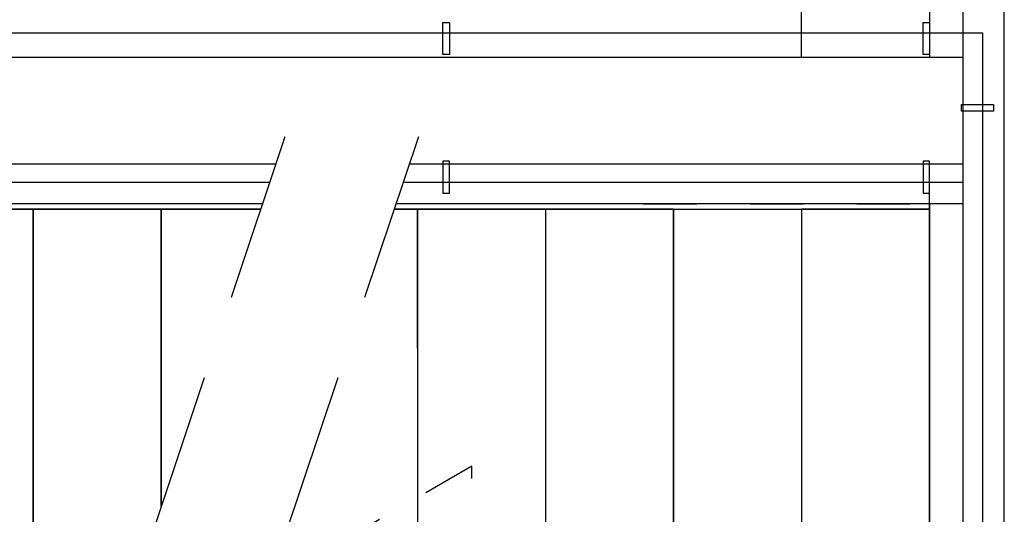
# Model space of a CAD drawing. Extents: x -1448 to 118900, y -195097 to 442500.
# Tile 23 of 103: x 18800 to 20645, y 402403 to 403331. Entities that reach past the tile are written whole.
import ezdxf

# ---------------------------------------------------------------- set-up
doc = ezdxf.new("R2010")
doc.units = 0
doc.header["$LTSCALE"] = 100
doc.linetypes.add('HIDDEN', pattern=[2, 1, -1])
doc.linetypes.add('HIDDEN2', pattern=[4.7625, 3.175, -1.5875])
for name, color, linetype in [('AL$1----_ALGEMEEN', 7, 'CONTINUOUS'), ('AL24----_TRAPPEN', 7, 'CONTINUOUS'), ('AL28----_KONSTRUKTIE', 3, 'CONTINUOUS'), ('AL29----_BOVENBOUW', 7, 'CONTINUOUS'), ('HEKWERKEN', 1, 'CONTINUOUS'), ('TRAP', 7, 'CONTINUOUS')]:
    doc.layers.add(name, color=color, linetype=linetype)

msp = doc.modelspace()

# ---------------------------------------------------------------- linework, layer by layer
at = {"layer": 'AL$1----_ALGEMEEN', "color": 8}
for p, q in [((19545.4, 402975.8), (19545.4, 402715)), ((19545.4, 402975.8), (19545.4, 401579.8)), ((20025.4, 402975.8), (20025.4, 401579.8)), ((20025.4, 402975.8), (20025.4, 401579.8)), ((20265.4, 402975.8), (20265.4, 401579.8)), ((20265.4, 402975.8), (20265.4, 401579.8)), ((20505.4, 402975.8), (20505.4, 401579.8)), ((20505.4, 402975.8), (20505.4, 401579.8)), ((20505.4, 402975.8), (20505.4, 401579.8)), ((20505.4, 402975.8), (20505.4, 401579.8))]:
    msp.add_line(p, q, dxfattribs=at)
for points in [[(18825.4, 401701.2), (18825.4, 402975.8), (18585.4, 402975.8)], [(19252.1, 402975.8), (18585.4, 402975.8)], [(19065.4, 402418.1), (19065.4, 402975.8), (18825.4, 402975.8)], [(18825.4, 402975.8), (18825.4, 401701.2)], [(19252.1, 402975.8), (19065.4, 402975.8)], [(19252.1, 402975.8), (19065.4, 402975.8)], [(19065.4, 402975.8), (19065.4, 402418.1)], [(19785.4, 402975.8), (19785.4, 401579.8), (20025.4, 401579.8), (20025.4, 402975.8), (19502.1, 402975.8)], [(19545.4, 402715), (19545.4, 402975.8), (19502.1, 402975.8)]]:
    msp.add_lwpolyline(points, dxfattribs=at)
msp.add_lwpolyline([(20265.4, 402975.8), (20265.4, 401579.8), (20505.4, 401579.8), (20505.4, 402975.8)], close=True, dxfattribs=at)
at = {"layer": 'AL24----_TRAPPEN', "color": 8}
for p, q in [((17865.4, 403260.8), (20568.4, 403260.8)), ((17865.4, 403060.8), (19280.5, 403060.8)), ((19530.5, 403060.8), (20568.4, 403060.8)), ((17865.4, 402975.8), (19252.1, 402975.8)), ((19502.1, 402975.8), (20505.4, 402975.8))]:
    msp.add_line(p, q, dxfattribs=at)
at = {"layer": 'AL24----_TRAPPEN', "color": 8, "linetype": 'HIDDEN'}
msp.add_line((19968.9, 402985.3), (20505.4, 402985.3), dxfattribs=at)
msp.add_lwpolyline([(19281, 402281.9), (19647.6, 402070.3), (19647.6, 402493.5)], close=True, dxfattribs=at)
at = {"layer": 'AL28----_KONSTRUKTIE', "color": 8}
msp.add_lwpolyline([(20568.4, 403260.8), (20568.4, 403260.8)], dxfattribs=at)
at = {"layer": 'AL29----_BOVENBOUW', "color": 8}
for p, q in [((20265.4, 403260.8), (20265.4, 403345.8)), ((20505.4, 403345.8), (20505.4, 403260.8)), ((20505.4, 402975.8), (20505.4, 403060.8)), ((20505.4, 402985.8), (20505.4, 401579.8)), ((20505.4, 402975.8), (20505.4, 401579.8)), ((20505.4, 402975.8), (20505.4, 401579.8))]:
    msp.add_line(p, q, dxfattribs=at)
at = {"layer": 'AL29----_BOVENBOUW', "color": 8, "linetype": 'HIDDEN2'}
for p, q in [((19297.3, 403111), (18743.4, 401456.3)), ((19547.3, 403111), (18993.4, 401456.3))]:
    msp.add_line(p, q, dxfattribs=at)
at = {"layer": 'HEKWERKEN', "color": 8}
for p, q in [((20645.4, 401442.8), (20645.4, 403345.8)), ((20605.4, 403305.8), (17612.4, 403305.8)), ((20605.4, 401442.8), (20605.4, 403305.8)), ((19268.8, 403025.8), (17612.4, 403025.8)), ((20568.4, 403025.8), (19518.8, 403025.8)), ((19255.4, 402985.8), (17572.4, 402985.8)), ((20568.4, 402985.8), (19505.4, 402985.8))]:
    msp.add_line(p, q, dxfattribs=at)
for points in [[(19593.4, 403325.8), (19605.4, 403325.8), (19605.4, 403265.8), (19593.4, 403265.8)], [(20493.4, 403325.8), (20505.4, 403325.8), (20505.4, 403265.8), (20493.4, 403265.8)], [(20625.4, 403171.7), (20625.4, 403159.7), (20565.4, 403159.7), (20565.4, 403171.7)], [(19593.4, 403005.8), (19605.4, 403005.8), (19605.4, 403065.8), (19593.4, 403065.8)], [(20493.4, 403005.8), (20505.4, 403005.8), (20505.4, 403065.8), (20493.4, 403065.8)], [(20493.4, 403005.8), (20505.4, 403005.8), (20505.4, 403065.8), (20493.4, 403065.8)]]:
    msp.add_lwpolyline(points, close=True, dxfattribs=at)
at = {"layer": 'TRAP', "color": 8}
msp.add_lwpolyline([(20568.4, 401447.7), (20568.4, 404892.7)], dxfattribs=at)

doc.saveas('drawing.dxf')
